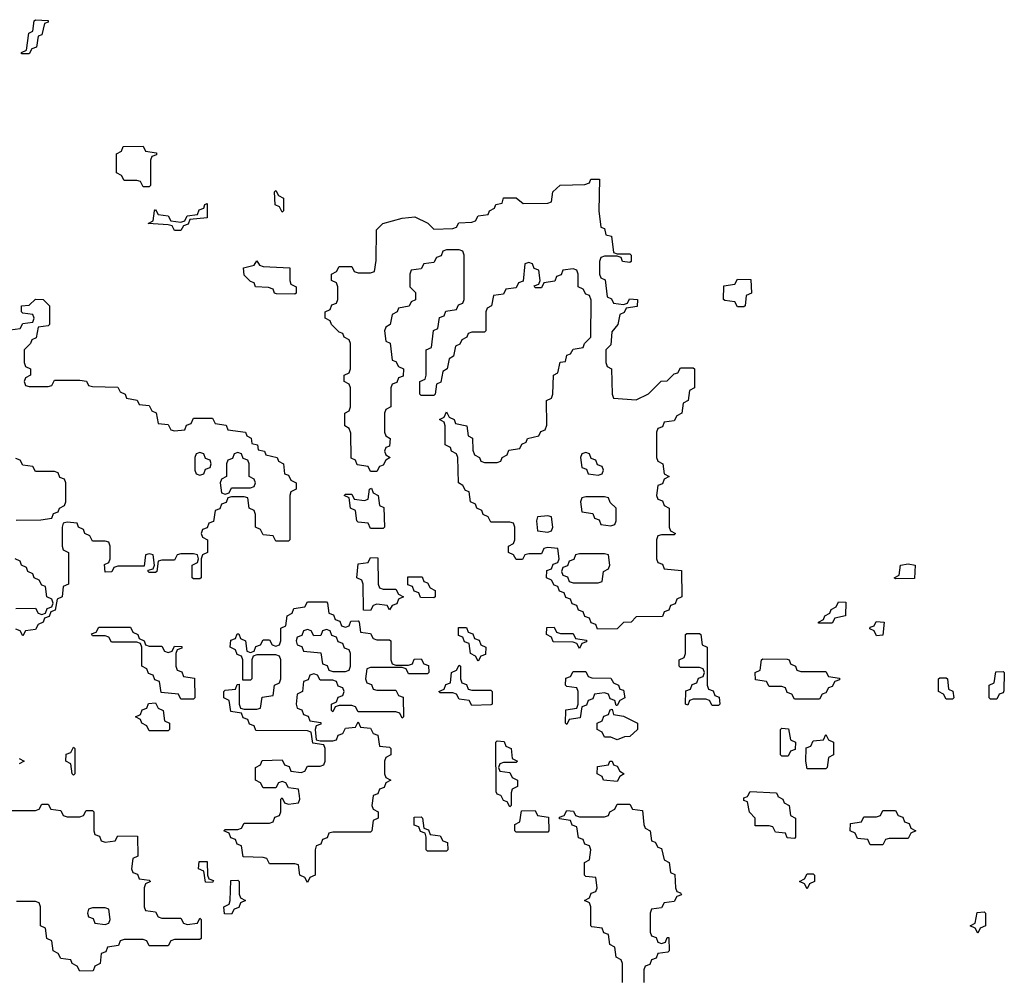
# Model space of a CAD drawing. Header units: inches. Extents: x 2777885 to 2884230, y 684484 to 829189.
# Tile 232 of 239: x 2866360 to 2869474, y 819430 to 822454. Entities that reach past the tile are written whole.
import ezdxf

# ---------------------------------------------------------------- set-up
doc = ezdxf.new("R2010")
doc.units = ezdxf.units.IN
doc.header["$MEASUREMENT"] = 0
doc.layers.add('C8861', color=7, linetype='Continuous')
doc.layers.add('C8862', color=7, linetype='Continuous')

msp = doc.modelspace()

# ---------------------------------------------------------------- linework, layer by layer
at = {"layer": 'C8861', "color": 6}
for points in [[(2867477.7, 820000), (2867474, 819970), (2867478, 819958), (2867494, 819950), (2867494, 819930), (2867478, 819922), (2867474, 819890), (2867470, 819886), (2867350, 819886), (2867338, 819882), (2867332.7, 819867.3), (2867318, 819862), (2867312.7, 819847.3), (2867298, 819842), (2867294, 819830), (2867294, 819750), (2867278, 819742), (2867270, 819726), (2867262, 819742), (2867246, 819750), (2867242, 819782), (2867230, 819786), (2867150, 819786), (2867142, 819802), (2867130, 819806), (2867067.3, 819807.3), (2867062, 819842), (2867047.3, 819847.3), (2867042, 819862), (2867027.3, 819867.3), (2867022, 819882), (2867006, 819890), (2867010, 819894), (2867050, 819894), (2867062, 819898), (2867070, 819914), (2867150, 819914), (2867162, 819918), (2867167.3, 819932.7), (2867182, 819938), (2867186, 819950), (2867186, 819990), (2867190, 819994), (2867198, 819978), (2867210, 819974), (2867242, 819978), (2867246, 819990), (2867244.7, 820000)], [(2867914, 820000), (2867914, 819970), (2867910, 819966), (2867902, 819982), (2867890, 819986), (2867883, 820000)], [(2868757.3, 820000), (2868758, 819998), (2868774, 819990), (2868778, 819978), (2868794, 819970), (2868798, 819938), (2868814, 819930), (2868814, 819870), (2868810, 819866), (2868787.3, 819867.3), (2868782, 819882), (2868750, 819886), (2868742, 819902), (2868730, 819906), (2868686, 819906), (2868686, 819930), (2868668.4, 819948.4), (2868662, 819982), (2868650, 819986), (2868650, 819994), (2868662, 819998), (2868663, 820000)], [(2866310, 819954), (2866410, 819954), (2866422, 819958), (2866430, 819974), (2866450, 819974), (2866458, 819958), (2866490, 819954), (2866498, 819938), (2866510, 819934), (2866550, 819934), (2866562, 819938), (2866570, 819954), (2866590, 819954), (2866594, 819950), (2866594, 819890), (2866598, 819878), (2866612.7, 819872.7), (2866618, 819858), (2866630, 819854), (2866662, 819858), (2866670, 819874), (2866732.7, 819872.7), (2866734, 819810), (2866718, 819802), (2866714, 819770), (2866718, 819758), (2866732.7, 819752.7), (2866738, 819738), (2866770, 819734), (2866774, 819730), (2866758, 819722), (2866754, 819710), (2866754, 819650), (2866758, 819638), (2866790, 819634), (2866798, 819618), (2866810, 819614), (2866870, 819614), (2866878, 819598), (2866890, 819594), (2866922, 819598), (2866930, 819614), (2866934, 819610), (2866934, 819550), (2866930, 819546), (2866850, 819546), (2866838, 819542), (2866830, 819526), (2866770, 819526), (2866762, 819542), (2866750, 819546), (2866690, 819546), (2866678, 819542), (2866672.7, 819527.3), (2866638, 819522), (2866632.7, 819507.3), (2866618, 819502), (2866614, 819470), (2866598, 819462), (2866592.7, 819447.3), (2866550, 819446), (2866542, 819462), (2866526, 819470), (2866522, 819482), (2866490, 819486), (2866482, 819502), (2866466, 819510), (2866462, 819542), (2866446, 819550), (2866442, 819582), (2866426, 819590), (2866426, 819650), (2866422, 819662), (2866410, 819666), (2866350, 819666)], [(2868266, 819410), (2868266, 819470), (2868262, 819482), (2868246, 819490), (2868242, 819522), (2868226, 819530), (2868222, 819562), (2868207.3, 819567.3), (2868202, 819582), (2868170, 819586), (2868166, 819590), (2868166, 819650), (2868162, 819662), (2868146, 819670), (2868162, 819678), (2868167.3, 819692.7), (2868182, 819698), (2868186, 819710), (2868182, 819742), (2868150, 819746), (2868146, 819750), (2868146, 819790), (2868162, 819798), (2868166, 819830), (2868162, 819842), (2868147.3, 819847.3), (2868142, 819862), (2868127.3, 819867.3), (2868122, 819902), (2868107.3, 819907.3), (2868102, 819922), (2868067.3, 819927.3), (2868067.3, 819932.7), (2868082, 819938), (2868090, 819954), (2868111.6, 819951.6), (2868118, 819938), (2868130, 819934), (2868210, 819934), (2868222, 819938), (2868226, 819950), (2868242, 819958), (2868250, 819974), (2868290, 819974), (2868298, 819958), (2868330, 819954), (2868334, 819910), (2868338, 819898), (2868354, 819890), (2868358, 819858), (2868370, 819854), (2868378, 819838), (2868390, 819834), (2868398, 819798), (2868414, 819790), (2868418, 819758), (2868431.6, 819751.6), (2868434, 819710), (2868438, 819698), (2868450, 819694), (2868452.7, 819687.3), (2868438, 819682), (2868430, 819666), (2868398, 819662), (2868390, 819646), (2868358, 819642), (2868354, 819630), (2868354, 819570), (2868358, 819558), (2868372.7, 819552.7), (2868378, 819538), (2868390, 819534), (2868402, 819538), (2868407.3, 819552.7), (2868412.7, 819552.7), (2868414, 819510), (2868410, 819506), (2868378, 819502), (2868372.7, 819487.3), (2868358, 819482), (2868352.7, 819467.3), (2868338, 819462), (2868334, 819450), (2868334, 819410)]]:
    msp.add_lwpolyline(points, dxfattribs=at)
for points in [[(2867930, 819886), (2867926, 819890), (2867926, 819910), (2867942, 819918), (2867947.3, 819952.7), (2867990, 819954), (2867998, 819938), (2868032.7, 819932.7), (2868034, 819890), (2868030, 819886)], [(2869050, 819846), (2869042, 819862), (2869010, 819866), (2869002, 819882), (2868986, 819890), (2868987.3, 819912.7), (2869022, 819918), (2869030, 819934), (2869070, 819934), (2869082, 819938), (2869090, 819954), (2869130, 819954), (2869138, 819938), (2869152.7, 819932.7), (2869158, 819918), (2869172.7, 819912.7), (2869178, 819898), (2869194, 819890), (2869178, 819882), (2869170, 819866), (2869110, 819866), (2869098, 819862), (2869090, 819846)], [(2867650, 819826), (2867646, 819830), (2867646, 819870), (2867642, 819882), (2867627.3, 819887.3), (2867622, 819902), (2867607.3, 819907.3), (2867607.3, 819932.7), (2867630, 819934), (2867634, 819930), (2867638, 819898), (2867652.7, 819892.7), (2867658, 819878), (2867690, 819874), (2867698, 819858), (2867712.7, 819852.7), (2867714, 819830), (2867710, 819826)], [(2866970, 819726), (2866947.3, 819727.3), (2866942, 819762), (2866926, 819770), (2866927.3, 819792.7), (2866952.7, 819792.7), (2866954, 819750), (2866958, 819738), (2866972.7, 819732.7)], [(2867030, 819626), (2867007.3, 819627.3), (2867006, 819650), (2867022, 819658), (2867026, 819670), (2867027.3, 819732.7), (2867050, 819734), (2867054, 819730), (2867054, 819690), (2867058, 819678), (2867074, 819670), (2867058, 819662), (2867052.7, 819647.3), (2867038, 819642)], [(2868850, 819706), (2868842, 819722), (2868826, 819730), (2868842, 819738), (2868850, 819754), (2868870, 819754), (2868874, 819750), (2868874, 819730), (2868858, 819722)], [(2866630, 819646), (2866590, 819646), (2866578, 819642), (2866574, 819630), (2866578, 819618), (2866592.7, 819612.7), (2866598, 819598), (2866630, 819594), (2866642, 819598), (2866646, 819610), (2866642, 819642)], [(2869390, 819566), (2869382, 819582), (2869366, 819590), (2869382, 819598), (2869388, 819632), (2869410, 819634), (2869414, 819630), (2869414, 819590), (2869398, 819582)]]:
    msp.add_lwpolyline(points, close=True, dxfattribs=at)
at = {"layer": 'C8862', "color": 6}
for points in [[(2866366, 822346), (2866366, 822350), (2866382, 822358), (2866388.4, 822411.6), (2866402, 822418), (2866406, 822450), (2866410, 822454), (2866450, 822452), (2866450, 822446), (2866438, 822442), (2866430, 822406), (2866418, 822402), (2866412.7, 822367.3), (2866398, 822362), (2866390, 822346)], [(2866750, 821926), (2866742, 821942), (2866730, 821946), (2866690, 821946), (2866682, 821962), (2866666, 821970), (2866666, 822030), (2866682, 822038), (2866687.3, 822052.7), (2866750, 822054), (2866758, 822038), (2866792.7, 822032.7), (2866792.7, 822027.3), (2866778, 822022), (2866774, 822010), (2866774, 821930), (2866770, 821926)], [(2868250, 821714), (2868290, 821714), (2868294, 821710), (2868294, 821690), (2868290, 821686), (2868266, 821690), (2868262, 821702), (2868250, 821706), (2868210, 821706), (2868198, 821702), (2868194, 821690), (2868194, 821650), (2868198, 821638), (2868211.6, 821631.6), (2868218, 821578), (2868232, 821572), (2868238, 821558), (2868270, 821554), (2868282, 821558), (2868288.4, 821571.6), (2868314, 821570), (2868312.7, 821547.3), (2868278, 821542), (2868272, 821528), (2868258, 821522), (2868252, 821490), (2868232.7, 821467.3), (2868230, 821426), (2868214, 821410), (2868214, 821370), (2868218, 821358), (2868232, 821350), (2868234, 821270), (2868238, 821258), (2868310, 821252), (2868348.4, 821271.6), (2868389.1, 821310.9), (2868408, 821312), (2868430, 821334), (2868442, 821338), (2868450, 821354), (2868490, 821354), (2868494, 821350), (2868494, 821290), (2868478, 821282), (2868474, 821250), (2868458, 821242), (2868454, 821210), (2868438, 821202), (2868430, 821186), (2868398, 821182), (2868392.7, 821167.3), (2868378, 821162), (2868374, 821150), (2868374, 821070), (2868378, 821058), (2868394, 821050), (2868398, 821018), (2868414, 821010), (2868398, 821002), (2868392.7, 820987.3), (2868378, 820982), (2868374, 820950), (2868378, 820938), (2868392.7, 820932.7), (2868398, 820918), (2868414, 820910), (2868414, 820850), (2868418, 820838), (2868434, 820830), (2868430, 820826), (2868390, 820826), (2868378, 820822), (2868374, 820810), (2868374, 820750), (2868378, 820738), (2868392.7, 820732.7), (2868398, 820718), (2868452.7, 820712.7), (2868454, 820630), (2868438, 820622), (2868432.7, 820607.3), (2868418, 820602), (2868412.7, 820587.3), (2868398, 820582), (2868392.7, 820567.3), (2868310, 820566), (2868294, 820550), (2868270, 820548), (2868250, 820528), (2868187.3, 820527.3), (2868182, 820542), (2868167.3, 820547.3), (2868162, 820562), (2868147.3, 820567.3), (2868142, 820582), (2868127.3, 820587.3), (2868122, 820602), (2868107.3, 820607.3), (2868102, 820622), (2868087.3, 820627.3), (2868082, 820642), (2868067.3, 820647.3), (2868062, 820662), (2868050, 820666), (2868042, 820682), (2868026, 820690), (2868027.3, 820712.7), (2868042, 820718), (2868047.3, 820732.7), (2868062, 820738), (2868066, 820750), (2868062, 820782), (2868030, 820786), (2868018, 820782), (2868010, 820766), (2867970, 820766), (2867958, 820762), (2867950, 820748), (2867930, 820748), (2867922, 820762), (2867906, 820770), (2867906, 820790), (2867922, 820798), (2867926, 820810), (2867926, 820850), (2867922, 820862), (2867910, 820866), (2867850, 820866), (2867842, 820882), (2867826, 820890), (2867822, 820902), (2867806, 820910), (2867802, 820922), (2867786, 820930), (2867782, 820962), (2867770, 820966), (2867762, 820982), (2867748, 820990), (2867746, 821070), (2867742, 821082), (2867726, 821090), (2867722, 821102), (2867706, 821110), (2867706, 821170), (2867702, 821182), (2867688, 821190), (2867702, 821198), (2867710, 821214), (2867718, 821198), (2867734, 821190), (2867738, 821178), (2867774, 821170), (2867778, 821138), (2867791.6, 821131.6), (2867792.7, 821092.7), (2867798, 821078), (2867814, 821070), (2867818, 821058), (2867830, 821054), (2867870, 821054), (2867882, 821058), (2867886, 821070), (2867902, 821078), (2867907.3, 821092.7), (2867942, 821098), (2867948, 821112), (2867962, 821118), (2867966, 821130), (2868002, 821138), (2868008, 821152), (2868022, 821158), (2868027.3, 821172.7), (2868026, 821250), (2868042, 821258), (2868046, 821270), (2868048, 821330), (2868062, 821338), (2868068.9, 821371.1), (2868086, 821374), (2868090, 821394), (2868102, 821398), (2868110, 821412), (2868142, 821418), (2868146, 821430), (2868166, 821450), (2868167.3, 821567.3), (2868162, 821582), (2868150, 821586), (2868142, 821602), (2868126, 821610), (2868126, 821650), (2868122, 821662), (2868110, 821666), (2868078, 821662), (2868072.7, 821647.3), (2868058, 821642), (2868052.7, 821627.3), (2868018, 821622), (2868010, 821606), (2867990, 821606), (2867987.3, 821612.7), (2868002, 821618), (2868006, 821630), (2868002, 821662), (2867987.3, 821667.3), (2867982, 821682), (2867970, 821686), (2867958, 821682), (2867952.7, 821627.3), (2867938, 821622), (2867930, 821606), (2867898, 821602), (2867890, 821586), (2867858, 821582), (2867852, 821550), (2867838, 821542), (2867834, 821530), (2867834, 821470), (2867830, 821466), (2867790, 821466), (2867778, 821462), (2867774, 821450), (2867758, 821442), (2867752, 821428), (2867738, 821422), (2867732, 821390), (2867718, 821382), (2867712, 821350), (2867698, 821342), (2867691.6, 821308.4), (2867678, 821302), (2867674, 821270), (2867670, 821266), (2867630, 821266), (2867626, 821270), (2867626, 821310), (2867642, 821318), (2867646, 821330), (2867646, 821410), (2867662, 821418), (2867668.4, 821471.6), (2867682, 821478), (2867687.3, 821512.7), (2867702, 821518), (2867707.3, 821532.7), (2867742, 821538), (2867747.3, 821552.7), (2867762, 821558), (2867766, 821570), (2867766, 821710), (2867762, 821722), (2867750, 821726), (2867710, 821726), (2867698, 821722), (2867692.7, 821707.3), (2867678, 821702), (2867670, 821686), (2867638, 821682), (2867630, 821666), (2867598, 821662), (2867594, 821650), (2867594, 821610), (2867611.6, 821591.6), (2867611.6, 821568.4), (2867598, 821562), (2867591.6, 821548.4), (2867558, 821542), (2867554, 821530), (2867538, 821522), (2867532, 821490), (2867518, 821482), (2867514, 821470), (2867518, 821438), (2867531.6, 821431.6), (2867538, 821378), (2867550, 821374), (2867558, 821358), (2867574, 821350), (2867572.7, 821327.3), (2867558, 821322), (2867552.7, 821307.3), (2867538, 821302), (2867534, 821290), (2867534, 821230), (2867518, 821222), (2867514, 821210), (2867514, 821150), (2867518, 821138), (2867531.3, 821130), (2867530, 821106), (2867518, 821102), (2867514, 821090), (2867518, 821078), (2867531.3, 821070), (2867518, 821062), (2867510, 821046), (2867498, 821042), (2867490, 821026), (2867470, 821026), (2867462, 821042), (2867427.3, 821047.3), (2867422, 821062), (2867408.4, 821068.4), (2867407.3, 821147.3), (2867402, 821162), (2867388, 821170), (2867388.7, 821210), (2867402, 821218), (2867406, 821230), (2867406, 821290), (2867402, 821302), (2867386, 821310), (2867386, 821330), (2867402, 821338), (2867406, 821350), (2867406, 821430), (2867402, 821442), (2867386, 821450), (2867382, 821462), (2867370, 821466), (2867346, 821490), (2867342, 821502), (2867326, 821510), (2867326, 821530), (2867342, 821538), (2867347.3, 821552.7), (2867362, 821558), (2867366, 821570), (2867366, 821610), (2867362, 821622), (2867346, 821630), (2867346, 821650), (2867362, 821658), (2867370, 821674), (2867410, 821674), (2867418, 821658), (2867430, 821654), (2867470, 821654), (2867482, 821658), (2867487.3, 821692.7), (2867488.7, 821790), (2867508, 821810), (2867570, 821826.8), (2867610, 821830.7), (2867650.8, 821810.8), (2867670, 821792), (2867730, 821794), (2867742, 821798), (2867748.4, 821811.6), (2867790, 821814), (2867802, 821818), (2867810, 821834), (2867842, 821838), (2867846, 821850), (2867862, 821858), (2867866, 821870), (2867886, 821874), (2867890, 821891.3), (2867930, 821891.3), (2867952.7, 821872.7), (2868030, 821874), (2868042, 821878), (2868046, 821910), (2868069, 821931), (2868147.3, 821932.7), (2868162, 821938), (2868166, 821950), (2868194, 821950), (2868192, 821850), (2868198, 821798), (2868210, 821794), (2868214, 821774), (2868232, 821770), (2868238, 821718)], [(2867190, 821846), (2867182, 821862), (2867168.4, 821868.4), (2867166, 821910), (2867170, 821914), (2867178, 821898), (2867194, 821890), (2867194, 821850)], [(2866850, 821788), (2866842, 821802), (2866830, 821806), (2866766, 821810), (2866782, 821818), (2866786, 821850), (2866790, 821854), (2866798, 821838), (2866830, 821834), (2866838, 821818), (2866870, 821814), (2866882, 821818), (2866890, 821834), (2866922, 821838), (2866927.3, 821852.7), (2866942, 821858), (2866946, 821870), (2866952.7, 821872.7), (2866952.7, 821827.3), (2866898, 821822), (2866892.7, 821807.3), (2866878, 821802), (2866870, 821788)], [(2867230, 821586), (2867172.7, 821587.3), (2867166, 821590), (2867162, 821602), (2867147.3, 821607.3), (2867106, 821610), (2867102, 821622), (2867090, 821626), (2867070, 821646), (2867068, 821670), (2867102, 821678), (2867110, 821691.3), (2867118, 821678), (2867130, 821674), (2867214, 821670), (2867214, 821630), (2867218, 821618), (2867234, 821610), (2867234, 821590)], [(2868630, 821546), (2868622, 821562), (2868590, 821566), (2868586, 821570), (2868587.3, 821612.7), (2868622, 821618), (2868630, 821634), (2868672.7, 821632.7), (2868674, 821590), (2868658, 821582), (2868654, 821550), (2868650, 821546)], [(2866930, 821086), (2866918, 821082), (2866914, 821070), (2866914, 821030), (2866918, 821018), (2866930, 821014), (2866942, 821018), (2866947.3, 821032.7), (2866962, 821038), (2866966, 821050), (2866962, 821062), (2866947.3, 821067.3), (2866942, 821082)], [(2867050, 821086), (2867038, 821082), (2867032.7, 821067.3), (2867018, 821062), (2867014, 821050), (2867014, 821010), (2866998, 821002), (2866994, 820990), (2866998, 820958), (2867010, 820954), (2867022, 820958), (2867030, 820974), (2867090, 820974), (2867102, 820978), (2867106, 820990), (2867102, 821002), (2867086, 821010), (2867086, 821050), (2867082, 821062), (2867067.3, 821067.3), (2867062, 821082)], [(2868150, 821086), (2868138, 821082), (2868134, 821070), (2868138, 821038), (2868152.7, 821032.7), (2868158, 821018), (2868190, 821014), (2868202, 821018), (2868206, 821030), (2868202, 821042), (2868187.3, 821047.3), (2868182, 821062), (2868167.3, 821067.3), (2868162, 821082)], [(2867470, 820846), (2867462, 820862), (2867430, 820866), (2867426, 820870), (2867422, 820902), (2867406, 820910), (2867402, 820942), (2867386, 820950), (2867390, 820954), (2867410, 820954), (2867418, 820938), (2867450, 820934), (2867462, 820938), (2867466, 820970), (2867472.7, 820972.7), (2867478, 820958), (2867494, 820950), (2867498, 820918), (2867511.6, 820911.6), (2867514, 820850), (2867510, 820846)], [(2868210, 820946), (2868150, 820946), (2868138, 820942), (2868134, 820930), (2868138, 820898), (2868172.7, 820892.7), (2868178, 820878), (2868192.7, 820872.7), (2868198, 820858), (2868230, 820854), (2868242, 820858), (2868246, 820870), (2868246, 820910), (2868227.3, 820927.3), (2868222, 820942)], [(2868030, 820886), (2867998, 820882), (2867994, 820870), (2867998, 820838), (2868030, 820834), (2868042, 820838), (2868046, 820850), (2868042, 820882)], [(2868210, 820766), (2868130, 820766), (2868118, 820762), (2868112.7, 820747.3), (2868098, 820742), (2868092.7, 820727.3), (2868078, 820722), (2868074, 820710), (2868078, 820698), (2868092.7, 820692.7), (2868098, 820678), (2868110, 820674), (2868190, 820674), (2868202, 820678), (2868206, 820710), (2868222, 820718), (2868226, 820730), (2868222, 820762)], [(2867510, 820654), (2867550, 820654), (2867558, 820638), (2867574, 820630), (2867558, 820622), (2867552.7, 820607.3), (2867538, 820602), (2867530, 820588), (2867522, 820602), (2867490, 820606), (2867478, 820602), (2867470, 820586), (2867447.3, 820587.3), (2867446, 820670), (2867442, 820682), (2867426, 820690), (2867430, 820734), (2867462, 820738), (2867470, 820754), (2867492.7, 820752.7), (2867494, 820670), (2867498, 820658)], [(2869130, 820686), (2869126, 820690), (2869142, 820698), (2869146, 820730), (2869170, 820734), (2869192, 820730), (2869190, 820688)], [(2867670, 820626), (2867627.3, 820627.3), (2867622, 820642), (2867607.3, 820647.3), (2867602, 820662), (2867587.3, 820667.3), (2867587.3, 820692.7), (2867632.7, 820692.7), (2867638, 820678), (2867650, 820674), (2867658, 820658), (2867674, 820650), (2867674, 820630)], [(2868886, 820546), (2868886, 820550), (2868902, 820558), (2868906, 820570), (2868922, 820578), (2868926, 820590), (2868942, 820598), (2868950, 820614), (2868972.7, 820612.7), (2868972, 820570), (2868938, 820562), (2868930, 820546)], [(2869070, 820506), (2869062, 820522), (2869048.4, 820528.4), (2869050, 820534), (2869062, 820538), (2869068.4, 820551.6), (2869094, 820550), (2869090, 820508)], [(2866770, 820474), (2866810, 820474), (2866818, 820458), (2866830, 820454), (2866842, 820458), (2866850, 820474), (2866872.7, 820472.7), (2866872.7, 820467.3), (2866858, 820462), (2866854, 820450), (2866854, 820410), (2866858, 820398), (2866872.7, 820392.7), (2866878, 820378), (2866912.7, 820372.7), (2866914, 820310), (2866910, 820306), (2866870, 820306), (2866862, 820322), (2866807.3, 820327.3), (2866802, 820362), (2866787.3, 820367.3), (2866782, 820382), (2866767.3, 820387.3), (2866762, 820402), (2866746, 820410), (2866746, 820470), (2866742, 820482), (2866730, 820486), (2866650, 820486), (2866642, 820502), (2866630, 820506), (2866590, 820506), (2866587.3, 820512.7), (2866602, 820518), (2866610, 820534), (2866710, 820534), (2866718, 820518), (2866734, 820510), (2866738, 820498), (2866754, 820490), (2866758, 820478)], [(2867330, 820526), (2867318, 820522), (2867312.7, 820507.3), (2867290, 820506), (2867282, 820522), (2867270, 820526), (2867258, 820522), (2867252.7, 820507.3), (2867238, 820502), (2867234, 820490), (2867238, 820478), (2867252.7, 820472.7), (2867258, 820458), (2867312.7, 820452.7), (2867318, 820418), (2867332.7, 820412.7), (2867338, 820398), (2867350, 820394), (2867390, 820394), (2867402, 820398), (2867406, 820410), (2867406, 820450), (2867402, 820462), (2867387.3, 820467.3), (2867382, 820482), (2867367.3, 820487.3), (2867362, 820502), (2867347.3, 820507.3), (2867342, 820522)], [(2867810, 820426), (2867802, 820442), (2867786, 820450), (2867782, 820482), (2867767.3, 820487.3), (2867762, 820502), (2867747.3, 820507.3), (2867747.3, 820532.7), (2867772.7, 820532.7), (2867778, 820518), (2867792.7, 820512.7), (2867798, 820498), (2867812.7, 820492.7), (2867818, 820478), (2867834, 820470), (2867832.7, 820447.3), (2867818, 820442)], [(2868070, 820514), (2868110, 820514), (2868118, 820498), (2868152.7, 820492.7), (2868152.7, 820487.3), (2868138, 820482), (2868130, 820466), (2868122, 820482), (2868110, 820486), (2868047.3, 820487.3), (2868042, 820502), (2868026, 820510), (2868027.3, 820532.7), (2868050, 820534), (2868058, 820518)], [(2868550, 820286), (2868542, 820302), (2868530, 820306), (2868490, 820306), (2868478, 820302), (2868472.7, 820287.3), (2868466, 820290), (2868467.3, 820332.7), (2868482, 820338), (2868487.3, 820352.7), (2868502, 820358), (2868507.3, 820372.7), (2868522, 820378), (2868526, 820390), (2868522, 820402), (2868510, 820406), (2868450, 820406), (2868446, 820410), (2868446, 820430), (2868462, 820438), (2868466, 820450), (2868466, 820510), (2868470, 820514), (2868510, 820514), (2868514, 820510), (2868518, 820478), (2868534, 820470), (2868534, 820350), (2868538, 820338), (2868552.7, 820332.7), (2868558, 820318), (2868572.7, 820312.7), (2868574, 820290), (2868570, 820286)], [(2868830, 820394), (2868910, 820394), (2868918, 820378), (2868952.7, 820372.7), (2868952.7, 820367.3), (2868938, 820362), (2868930, 820346), (2868918, 820342), (2868910, 820326), (2868898, 820322), (2868890, 820306), (2868810, 820306), (2868802, 820322), (2868787.3, 820327.3), (2868782, 820342), (2868770, 820346), (2868730, 820346), (2868722, 820362), (2868687.3, 820367.3), (2868686, 820390), (2868702, 820398), (2868706, 820430), (2868710, 820434), (2868787.3, 820432.7), (2868794, 820430), (2868798, 820418), (2868814, 820410), (2868818, 820398)], [(2867790, 820334), (2867850, 820334), (2867854, 820330), (2867854, 820290), (2867850, 820288), (2867790, 820286), (2867782, 820302), (2867750, 820306), (2867742, 820322), (2867730, 820326), (2867690, 820326), (2867686, 820330), (2867702, 820338), (2867707.3, 820352.7), (2867722, 820358), (2867726, 820390), (2867742, 820398), (2867750, 820414), (2867754, 820410), (2867754, 820370), (2867758, 820358), (2867772.7, 820352.7), (2867778, 820338)], [(2868246, 820286), (2868242, 820302), (2868227.3, 820307.3), (2868222, 820322), (2868210, 820326), (2868178, 820322), (2868172.7, 820307.3), (2868158, 820302), (2868152.7, 820287.3), (2868138, 820282), (2868132.7, 820247.3), (2868098, 820242), (2868090, 820226), (2868086, 820230), (2868087.3, 820272.7), (2868122, 820278), (2868126, 820290), (2868126, 820330), (2868122, 820342), (2868090, 820346), (2868086, 820350), (2868087.3, 820372.7), (2868102, 820378), (2868110, 820394), (2868150, 820394), (2868158, 820378), (2868170, 820374), (2868230, 820372), (2868238, 820358), (2868254, 820350), (2868258, 820338), (2868270, 820334), (2868274, 820310), (2868258, 820302), (2868250, 820286)], [(2869430, 820306), (2869426, 820310), (2869426, 820350), (2869442, 820358), (2869447.3, 820392.7), (2869470, 820394), (2869474, 820390), (2869472.7, 820332.7), (2869470, 820326), (2869458, 820322), (2869450, 820306)], [(2869290, 820306), (2869282, 820322), (2869266, 820330), (2869266, 820370), (2869270, 820374), (2869290, 820374), (2869294, 820370), (2869298, 820338), (2869311.6, 820331.6), (2869314, 820310), (2869310, 820306)], [(2866770, 820206), (2866762, 820222), (2866746, 820230), (2866742, 820242), (2866726, 820250), (2866742, 820258), (2866747.3, 820272.7), (2866762, 820278), (2866767.3, 820292.7), (2866790, 820294), (2866798, 820278), (2866814, 820270), (2866818, 820238), (2866834, 820230), (2866834, 820210), (2866830, 820206)], [(2868250, 820178), (2868230, 820186), (2868210, 820186), (2868202, 820202), (2868186, 820210), (2868186, 820230), (2868202, 820238), (2868207.3, 820252.7), (2868222, 820258), (2868227.3, 820272.7), (2868234, 820274), (2868238, 820258), (2868270, 820252), (2868314, 820230), (2868314, 820210), (2868290, 820188), (2868272.7, 820187.3)], [(2868770, 820126), (2868766, 820130), (2868766, 820210), (2868770, 820214), (2868792, 820212), (2868798, 820178), (2868814, 820170), (2868812.7, 820147.3), (2868798, 820142), (2868790, 820126)], [(2868850, 820086), (2868846, 820110), (2868847.3, 820152.7), (2868862, 820158), (2868870, 820174), (2868902, 820178), (2868910, 820194), (2868918, 820178), (2868934, 820170), (2868934, 820130), (2868918, 820122), (2868914, 820090), (2868910, 820086)], [(2866530, 820066), (2866526, 820070), (2866522, 820102), (2866506, 820110), (2866507.3, 820132.7), (2866522, 820138), (2866530, 820154), (2866534, 820150), (2866534, 820070)], [(2868250, 820046), (2868206, 820050), (2868202, 820062), (2868186, 820070), (2868187.3, 820092.7), (2868222, 820098), (2868226, 820110), (2868234, 820110), (2868238, 820098), (2868250, 820094), (2868258, 820078), (2868272, 820070), (2868258, 820062)]]:
    msp.add_lwpolyline(points, close=True, dxfattribs=at)
for points in [[(2866330, 821474), (2866362, 821478), (2866370, 821494), (2866402, 821498), (2866406, 821510), (2866402, 821522), (2866370, 821526), (2866366, 821530), (2866366, 821550), (2866390, 821552), (2866410, 821570.7), (2866434, 821570), (2866454, 821550), (2866454, 821490), (2866450, 821486), (2866418, 821482), (2866411.6, 821448.4), (2866398, 821442), (2866394, 821430), (2866374, 821410), (2866374, 821370), (2866378, 821358), (2866394, 821350), (2866394, 821330), (2866378, 821322), (2866374, 821310), (2866378, 821298), (2866390, 821294), (2866450, 821294), (2866462, 821298), (2866470, 821314), (2866550, 821314), (2866571.6, 821311.6), (2866578, 821298), (2866590, 821294), (2866670, 821292), (2866678, 821278), (2866694, 821270), (2866698, 821258), (2866731.6, 821251.6), (2866738, 821238), (2866770, 821234), (2866778, 821218), (2866791.6, 821211.6), (2866798, 821178), (2866830, 821174), (2866838, 821158), (2866850, 821154), (2866882, 821158), (2866887.3, 821172.7), (2866902, 821178), (2866910, 821194), (2866970, 821194), (2866978, 821178), (2867012.7, 821172.7), (2867018, 821158), (2867074, 821150), (2867078, 821138), (2867091.6, 821131.6), (2867094, 821114), (2867112, 821110), (2867114, 821094), (2867134, 821090), (2867138, 821078), (2867174, 821070), (2867178, 821058), (2867194, 821050), (2867198, 821018), (2867210, 821014), (2867218, 820998), (2867234, 820990), (2867234, 820970), (2867218, 820962), (2867214, 820950), (2867214, 820810), (2867210, 820806), (2867170, 820806), (2867162, 820822), (2867130, 820826), (2867122, 820842), (2867106, 820850), (2867106, 820890), (2867102, 820902), (2867086, 820910), (2867082, 820942), (2867070, 820946), (2867030, 820946), (2867018, 820942), (2867012.7, 820927.3), (2866998, 820922), (2866992.7, 820907.3), (2866978, 820902), (2866972.7, 820867.3), (2866958, 820862), (2866952.7, 820847.3), (2866938, 820842), (2866934, 820830), (2866938, 820818), (2866954, 820810), (2866954, 820770), (2866938, 820762), (2866934, 820750), (2866934, 820690), (2866930, 820686), (2866910, 820686), (2866906, 820690), (2866906, 820730), (2866922, 820738), (2866926, 820750), (2866922, 820762), (2866910, 820766), (2866870, 820766), (2866858, 820762), (2866850, 820746), (2866810, 820746), (2866798, 820742), (2866794, 820710), (2866790, 820706), (2866770, 820706), (2866766, 820710), (2866766, 820714), (2866782, 820718), (2866786, 820730), (2866782, 820762), (2866770, 820766), (2866758, 820762), (2866754, 820726), (2866670, 820726), (2866658, 820722), (2866651.6, 820708.4), (2866630, 820708), (2866628.4, 820731.6), (2866642, 820738), (2866646, 820750), (2866646, 820790), (2866642, 820802), (2866630, 820806), (2866590, 820806), (2866582, 820822), (2866566, 820830), (2866562, 820842), (2866546, 820850), (2866542, 820862), (2866510, 820866), (2866498, 820862), (2866494, 820850), (2866494, 820790), (2866498, 820778), (2866514, 820770), (2866514, 820670), (2866498, 820662), (2866494, 820630), (2866478, 820622), (2866472.7, 820587.3), (2866458, 820582), (2866452.7, 820567.3), (2866438, 820562), (2866434, 820550), (2866418, 820542), (2866410, 820526), (2866378, 820522), (2866370, 820506), (2866362, 820522), (2866347.3, 820527.3)], [(2866348.4, 820871.6), (2866427.3, 820872.7), (2866462, 820878), (2866467.3, 820892.7), (2866482, 820898), (2866486, 820910), (2866502, 820918), (2866506, 820930), (2866506, 820990), (2866502, 821002), (2866487.3, 821007.3), (2866482, 821022), (2866470, 821026), (2866410, 821026), (2866402, 821042), (2866370, 821046), (2866362, 821062), (2866347.3, 821067.3)], [(2866347.3, 820592.7), (2866410, 820594), (2866418, 820578), (2866430, 820574), (2866442, 820578), (2866447.3, 820592.7), (2866462, 820598), (2866466, 820610), (2866462, 820622), (2866446, 820630), (2866442, 820662), (2866430, 820666), (2866422, 820682), (2866406, 820690), (2866402, 820702), (2866386, 820710), (2866382, 820722), (2866366, 820730), (2866362, 820742), (2866346, 820750)], [(2867244.7, 820000), (2867242, 820022), (2867210, 820026), (2867202, 820042), (2867190, 820046), (2867178, 820042), (2867170, 820026), (2867130, 820026), (2867122, 820042), (2867106, 820050), (2867106, 820090), (2867122, 820098), (2867127.3, 820112.7), (2867190, 820114), (2867198, 820098), (2867212.7, 820092.7), (2867218, 820078), (2867250, 820074), (2867262, 820078), (2867270, 820094), (2867310, 820094), (2867322, 820098), (2867326, 820110), (2867326, 820150), (2867322, 820162), (2867287.3, 820167.3), (2867282, 820202), (2867270, 820206), (2867107.3, 820207.3), (2867102, 820222), (2867087.3, 820227.3), (2867082, 820242), (2867067.3, 820247.3), (2867062, 820262), (2867027.3, 820267.3), (2867022, 820302), (2867006, 820310), (2867006, 820330), (2867010, 820334), (2867042, 820338), (2867047.3, 820352.7), (2867054, 820354), (2867054, 820290), (2867058, 820278), (2867070, 820274), (2867110, 820274), (2867122, 820278), (2867127.3, 820312.7), (2867162, 820318), (2867166, 820350), (2867182, 820358), (2867186, 820370), (2867186, 820430), (2867182, 820442), (2867170, 820446), (2867110, 820446), (2867098, 820442), (2867094, 820430), (2867094, 820370), (2867090, 820366), (2867066, 820366), (2867066, 820430), (2867062, 820442), (2867047.3, 820447.3), (2867042, 820462), (2867026, 820470), (2867027.3, 820492.7), (2867042, 820498), (2867047.3, 820512.7), (2867052.7, 820512.7), (2867058, 820498), (2867074, 820490), (2867078, 820458), (2867090, 820454), (2867102, 820458), (2867107.3, 820472.7), (2867122, 820478), (2867130, 820494), (2867150, 820494), (2867158, 820478), (2867170, 820474), (2867182, 820478), (2867186, 820490), (2867186, 820530), (2867202, 820538), (2867206, 820570), (2867222, 820578), (2867227.3, 820592.7), (2867262, 820598), (2867270, 820614), (2867330, 820614), (2867334, 820610), (2867338, 820578), (2867352.7, 820572.7), (2867358, 820558), (2867372.7, 820552.7), (2867378, 820538), (2867390, 820534), (2867402, 820538), (2867407.3, 820552.7), (2867430, 820554), (2867434, 820550), (2867438, 820518), (2867470, 820514), (2867478, 820498), (2867490, 820494), (2867530, 820494), (2867534, 820490), (2867534, 820430), (2867538, 820418), (2867550, 820414), (2867590, 820414), (2867602, 820418), (2867607.3, 820432.7), (2867630, 820434), (2867638, 820418), (2867652.7, 820412.7), (2867654, 820390), (2867650, 820386), (2867590, 820386), (2867582, 820402), (2867570, 820406), (2867470, 820406), (2867458, 820402), (2867454, 820370), (2867458, 820358), (2867472.7, 820352.7), (2867478, 820338), (2867490, 820334), (2867550, 820334), (2867558, 820318), (2867572.7, 820312.7), (2867574, 820250), (2867570, 820246), (2867562, 820262), (2867550, 820266), (2867430, 820266), (2867422, 820282), (2867410, 820286), (2867370, 820286), (2867358, 820282), (2867350, 820266), (2867346, 820270), (2867346, 820290), (2867362, 820298), (2867367.3, 820312.7), (2867382, 820318), (2867386, 820330), (2867382, 820342), (2867367.3, 820347.3), (2867362, 820362), (2867350, 820366), (2867310, 820366), (2867302, 820382), (2867290, 820386), (2867278, 820382), (2867272.7, 820367.3), (2867258, 820362), (2867254, 820330), (2867238, 820322), (2867234, 820290), (2867238, 820278), (2867252.7, 820272.7), (2867258, 820258), (2867272.7, 820252.7), (2867278, 820238), (2867312.7, 820232.7), (2867312.7, 820227.3), (2867298, 820222), (2867294, 820210), (2867298, 820178), (2867310, 820174), (2867350, 820174), (2867362, 820178), (2867367.3, 820192.7), (2867382, 820198), (2867390, 820214), (2867422, 820218), (2867430, 820234), (2867438, 820218), (2867470, 820214), (2867478, 820198), (2867492.7, 820192.7), (2867498, 820158), (2867530, 820154), (2867534, 820150), (2867534, 820130), (2867518, 820122), (2867514, 820110), (2867514, 820070), (2867518, 820058), (2867534, 820050), (2867518, 820042), (2867512.7, 820027.3), (2867498, 820022), (2867492.7, 820007.3), (2867478, 820002), (2867477.7, 820000)], [(2867883, 820000), (2867882, 820002), (2867870, 820006), (2867867.3, 820012.7), (2867866, 820170), (2867870, 820174), (2867892.7, 820172.7), (2867898, 820158), (2867914, 820150), (2867918, 820118), (2867934, 820110), (2867930, 820106), (2867890, 820106), (2867878, 820102), (2867874, 820090), (2867878, 820078), (2867910, 820074), (2867918, 820058), (2867934, 820050), (2867934, 820030), (2867918, 820022), (2867914, 820010), (2867914, 820000)], [(2866358, 820118), (2866374, 820110), (2866358, 820102)], [(2868663, 820000), (2868670, 820014), (2868754, 820010), (2868757.3, 820000)]]:
    msp.add_lwpolyline(points, dxfattribs=at)

doc.saveas('drawing.dxf')
